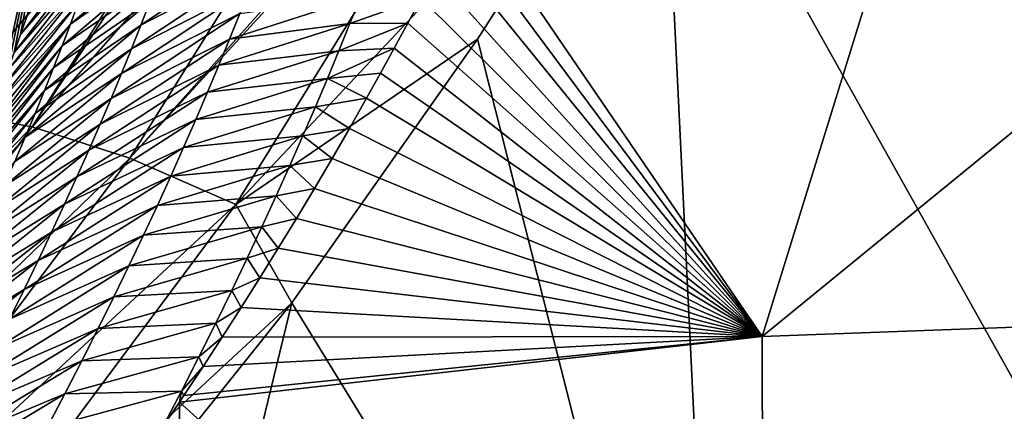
# Model space of a CAD drawing. Header units: metres. Extents: x -99 to 99, y -314 to 25.
# Tile 108 of 256: x -80.24 to -77.47, y 21.97 to 23.07. Entities that reach past the tile are written whole.
import ezdxf

# ---------------------------------------------------------------- set-up
doc = ezdxf.new("R2010")
doc.units = ezdxf.units.M
doc.layers.add('solid_K2442E1000C35', color=7, linetype='CONTINUOUS')

msp = doc.modelspace()

# ---------------------------------------------------------------- linework, layer by layer
at = {"layer": 'solid_K2442E1000C35'}
for points in [[(-80.64724, 22.813494, 103.248489), (-79.616699, 24.120802, 102.886978), (-79.778259, 24.098879, 102.653969)], [(-80.448555, 22.815546, 103.568634), (-79.616699, 24.120802, 102.886978), (-80.64724, 22.813494, 103.248489)], [(-80.448555, 22.815546, 103.568634), (-79.363899, 24.111006, 103.166214), (-79.616699, 24.120802, 102.886978)], [(-80.207634, 22.771616, 103.854996), (-79.363899, 24.111006, 103.166214), (-80.448555, 22.815546, 103.568634)], [(-80.207634, 22.771616, 103.854996), (-79.327812, 24.106455, 103.19989), (-79.363899, 24.111006, 103.166214)], [(-80.207634, 22.771616, 103.854996), (-79.075378, 24.057358, 103.40255), (-79.327812, 24.106455, 103.19989)], [(-80.796654, 22.765522, 102.90593), (-79.824814, 24.086395, 102.57476), (-79.98085, 24.008991, 102.240646)], [(-80.64724, 22.813494, 103.248489), (-79.824814, 24.086395, 102.57476), (-80.796654, 22.765522, 102.90593)], [(-80.64724, 22.813494, 103.248489), (-79.778259, 24.098879, 102.653969), (-79.824814, 24.086395, 102.57476)], [(-79.933037, 22.683258, 104.097412), (-79.075378, 24.057358, 103.40255), (-80.207634, 22.771616, 103.854996)], [(-79.933037, 22.683258, 104.097412), (-78.783295, 23.969532, 103.57679), (-79.075378, 24.057358, 103.40255)], [(-80.796654, 22.765522, 102.90593), (-79.98085, 24.008991, 102.240646), (-80.510498, 23.218515, 102.269608)], [(-79.933037, 22.683258, 104.097412), (-78.761383, 23.961758, 103.587601), (-78.783295, 23.969532, 103.57679)], [(-79.634514, 22.553604, 104.287277), (-78.761383, 23.961758, 103.587601), (-79.933037, 22.683258, 104.097412)], [(-79.634514, 22.553604, 104.287277), (-78.435036, 23.828533, 103.714195), (-78.761383, 23.961758, 103.587601)], [(-80.510498, 23.218515, 102.269608), (-80.079224, 23.891483, 101.896843), (-80.296127, 22.877222, 90.518059)], [(-80.079224, 23.891483, 101.896843), (-80.277046, 22.928972, 90.909119), (-80.296127, 22.877222, 90.518059)], [(-80.079224, 23.891483, 101.896843), (-80.258514, 22.980438, 91.306252), (-80.277046, 22.928972, 90.909119)], [(-80.079224, 23.891483, 101.896843), (-80.240509, 23.031662, 91.709328), (-80.258514, 22.980438, 91.306252)], [(-80.079224, 23.891483, 101.896843), (-80.223122, 23.08251, 92.118896), (-80.240509, 23.031662, 91.709328)], [(-77.468315, 23.887354, 103.714195), (-78.435036, 23.828533, 103.714195), (-76.5, 20.376596, 105.459549)], [(-79.634514, 22.553604, 104.287277), (-78.953804, 23.017899, 104.11879), (-78.435036, 23.828533, 103.714195)], [(-78.435036, 23.828533, 103.714195), (-78.953804, 23.017899, 104.11879), (-78.263466, 20.300144, 105.459549)], [(-78.435036, 23.828533, 103.714195), (-78.263466, 20.300144, 105.459549), (-76.5, 20.376596, 105.459549)], [(-78.151276, 22.181774, 81.183411), (-77.744217, 23.497454, 88.03479), (-76.5, 23.530373, 88.03479)], [(-78.151276, 22.181774, 81.183411), (-76.5, 23.530373, 88.03479), (-76.5, 22.243153, 81.183411)], [(-78.151276, 22.181774, 81.183411), (-78.980721, 23.394619, 88.00592), (-77.744217, 23.497454, 88.03479)], [(-78.151276, 22.181774, 81.183411), (-79.010139, 23.334629, 87.654503), (-78.980721, 23.394619, 88.00592)], [(-80.001419, 23.342234, 91.773079), (-80.240509, 23.031662, 91.709328), (-80.223122, 23.08251, 92.118896)], [(-80.019012, 23.288834, 91.353989), (-80.240509, 23.031662, 91.709328), (-80.001419, 23.342234, 91.773079)], [(-78.151276, 22.181774, 81.183411), (-79.040024, 23.27457, 87.309509), (-79.010139, 23.334629, 87.654503)], [(-80.100098, 23.06073, 89.680237), (-79.805862, 23.312206, 89.691299), (-79.827972, 23.250921, 89.274094)], [(-80.100098, 23.06073, 89.680237), (-80.078178, 23.119944, 90.098259), (-79.805862, 23.312206, 89.691299)], [(-79.543488, 23.297997, 88.360779), (-79.90123, 23.058029, 88.024231), (-79.875626, 23.123842, 88.440552)], [(-79.568733, 23.230537, 87.942032), (-79.90123, 23.058029, 88.024231), (-79.543488, 23.297997, 88.360779)], [(-80.019012, 23.288834, 91.353989), (-80.258514, 22.980438, 91.306252), (-80.240509, 23.031662, 91.709328)], [(-80.037659, 23.233988, 90.93515), (-80.258514, 22.980438, 91.306252), (-80.019012, 23.288834, 91.353989)], [(-78.151276, 22.181774, 81.183411), (-79.075821, 23.204313, 86.914383), (-79.040024, 23.27457, 87.309509)], [(-80.123161, 23.000048, 89.262505), (-79.827972, 23.250921, 89.274094), (-79.851219, 23.188137, 88.857178)], [(-80.123161, 23.000048, 89.262505), (-80.100098, 23.06073, 89.680237), (-79.827972, 23.250921, 89.274094)], [(-80.037659, 23.233988, 90.93515), (-80.277046, 22.928972, 90.909119), (-80.258514, 22.980438, 91.306252)], [(-80.057373, 23.177692, 90.516571), (-80.277046, 22.928972, 90.909119), (-80.037659, 23.233988, 90.93515)], [(-79.568733, 23.230537, 87.942032), (-79.928047, 22.990692, 87.608231), (-79.90123, 23.058029, 88.024231)], [(-79.595184, 23.161497, 87.523575), (-79.928047, 22.990692, 87.608231), (-79.568733, 23.230537, 87.942032)], [(-80.147392, 22.937889, 88.845085), (-79.851219, 23.188137, 88.857178), (-79.875626, 23.123842, 88.440552)], [(-80.147392, 22.937889, 88.845085), (-80.123161, 23.000048, 89.262505), (-79.851219, 23.188137, 88.857178)], [(-78.151276, 22.181774, 81.183411), (-79.112511, 23.133993, 86.527512), (-79.075821, 23.204313, 86.914383)], [(-80.057373, 23.177692, 90.516571), (-80.296127, 22.877222, 90.518059), (-80.277046, 22.928972, 90.909119)], [(-80.078178, 23.119944, 90.098259), (-80.296127, 22.877222, 90.518059), (-80.057373, 23.177692, 90.516571)], [(-79.595184, 23.161497, 87.523575), (-79.956108, 22.921818, 87.192551), (-79.928047, 22.990692, 87.608231)], [(-79.622894, 23.090866, 87.105423), (-79.956108, 22.921818, 87.192551), (-79.595184, 23.161497, 87.523575)], [(-79.651894, 23.018627, 86.687607), (-79.283005, 23.137342, 86.710945), (-79.312675, 23.062466, 86.293938)], [(-79.651894, 23.018627, 86.687607), (-79.622894, 23.090866, 87.105423), (-79.283005, 23.137342, 86.710945)], [(-79.312675, 23.062466, 86.293938), (-79.283005, 23.137342, 86.710945), (-79.112511, 23.133993, 86.527512)], [(-79.312675, 23.062466, 86.293938), (-79.112511, 23.133993, 86.527512), (-79.149994, 23.063614, 86.148468)], [(-78.151276, 22.181774, 81.183411), (-79.149994, 23.063614, 86.148468), (-79.112511, 23.133993, 86.527512)], [(-80.078178, 23.119944, 90.098259), (-80.315994, 22.824907, 90.134239), (-80.296127, 22.877222, 90.518059)], [(-80.100098, 23.06073, 89.680237), (-80.315994, 22.824907, 90.134239), (-80.078178, 23.119944, 90.098259)], [(-80.172821, 22.874245, 88.427986), (-79.875626, 23.123842, 88.440552), (-79.90123, 23.058029, 88.024231)], [(-80.172821, 22.874245, 88.427986), (-80.147392, 22.937889, 88.845085), (-79.875626, 23.123842, 88.440552)], [(-79.622894, 23.090866, 87.105423), (-79.985466, 22.851397, 86.777222), (-79.956108, 22.921818, 87.192551)], [(-79.651894, 23.018627, 86.687607), (-79.985466, 22.851397, 86.777222), (-79.622894, 23.090866, 87.105423)], [(-80.100098, 23.06073, 89.680237), (-80.35788, 22.718929, 89.387131), (-80.336609, 22.77211, 89.757378)], [(-80.123161, 23.000048, 89.262505), (-80.35788, 22.718929, 89.387131), (-80.100098, 23.06073, 89.680237)], [(-80.100098, 23.06073, 89.680237), (-80.336609, 22.77211, 89.757378), (-80.315994, 22.824907, 90.134239)], [(-80.199463, 22.809109, 88.011215), (-79.90123, 23.058029, 88.024231), (-79.928047, 22.990692, 87.608231)], [(-80.199463, 22.809109, 88.011215), (-80.172821, 22.874245, 88.427986), (-79.90123, 23.058029, 88.024231)], [(-79.682213, 22.944771, 86.270119), (-79.312675, 23.062466, 86.293938), (-79.343689, 22.985924, 85.877243)], [(-79.682213, 22.944771, 86.270119), (-79.651894, 23.018627, 86.687607), (-79.312675, 23.062466, 86.293938)], [(-79.343689, 22.985924, 85.877243), (-79.149994, 23.063614, 86.148468), (-79.188202, 22.993174, 85.776802)], [(-79.343689, 22.985924, 85.877243), (-79.312675, 23.062466, 86.293938), (-79.149994, 23.063614, 86.148468)], [(-78.151276, 22.181774, 81.183411), (-79.188202, 22.993174, 85.776802), (-79.149994, 23.063614, 86.148468)], [(-79.651894, 23.018627, 86.687607), (-80.016136, 22.779411, 86.362251), (-79.985466, 22.851397, 86.777222)], [(-79.682213, 22.944771, 86.270119), (-80.016136, 22.779411, 86.362251), (-79.651894, 23.018627, 86.687607)], [(-79.634514, 22.553604, 104.287277), (-79.475975, 22.276615, 104.464256), (-78.953804, 23.017899, 104.11879)], [(-78.953804, 23.017899, 104.11879), (-79.475975, 22.276615, 104.464256), (-78.263466, 20.300144, 105.459549)], [(-80.123161, 23.000048, 89.262505), (-80.379753, 22.665461, 89.023163), (-80.35788, 22.718929, 89.387131)], [(-80.147392, 22.937889, 88.845085), (-80.379753, 22.665461, 89.023163), (-80.123161, 23.000048, 89.262505)], [(-80.227364, 22.742476, 87.594795), (-79.928047, 22.990692, 87.608231), (-79.956108, 22.921818, 87.192551)], [(-80.227364, 22.742476, 87.594795), (-80.199463, 22.809109, 88.011215), (-79.928047, 22.990692, 87.608231)], [(-79.376091, 22.907698, 85.460884), (-79.188202, 22.993174, 85.776802), (-79.227028, 22.922667, 85.412086)], [(-79.376091, 22.907698, 85.460884), (-79.343689, 22.985924, 85.877243), (-79.188202, 22.993174, 85.776802)], [(-78.151276, 22.181774, 81.183411), (-79.227028, 22.922667, 85.412086), (-79.188202, 22.993174, 85.776802)], [(-79.713905, 22.86928, 85.852974), (-79.343689, 22.985924, 85.877243), (-79.376091, 22.907698, 85.460884)], [(-79.713905, 22.86928, 85.852974), (-79.682213, 22.944771, 86.270119), (-79.343689, 22.985924, 85.877243)], [(-80.147392, 22.937889, 88.845085), (-80.402145, 22.611803, 88.665115), (-80.379753, 22.665461, 89.023163)], [(-80.172821, 22.874245, 88.427986), (-80.402145, 22.611803, 88.665115), (-80.147392, 22.937889, 88.845085)], [(-79.682213, 22.944771, 86.270119), (-80.048172, 22.705853, 85.947655), (-80.016136, 22.779411, 86.362251)], [(-79.713905, 22.86928, 85.852974), (-80.048172, 22.705853, 85.947655), (-79.682213, 22.944771, 86.270119)], [(-80.256538, 22.674332, 87.178726), (-79.956108, 22.921818, 87.192551), (-79.985466, 22.851397, 86.777222)], [(-80.256538, 22.674332, 87.178726), (-80.227364, 22.742476, 87.594795), (-79.956108, 22.921818, 87.192551)], [(-79.746994, 22.792143, 85.436195), (-79.376091, 22.907698, 85.460884), (-79.409912, 22.827776, 85.044868)], [(-79.746994, 22.792143, 85.436195), (-79.713905, 22.86928, 85.852974), (-79.376091, 22.907698, 85.460884)], [(-79.409912, 22.827776, 85.044868), (-79.376091, 22.907698, 85.460884), (-79.266411, 22.852081, 85.053879)], [(-79.376091, 22.907698, 85.460884), (-79.227028, 22.922667, 85.412086), (-79.266411, 22.852081, 85.053879)], [(-78.151276, 22.181774, 81.183411), (-79.266411, 22.852081, 85.053879), (-79.227028, 22.922667, 85.412086)], [(-80.172821, 22.874245, 88.427986), (-80.424995, 22.558052, 88.31266), (-80.402145, 22.611803, 88.665115)], [(-80.199463, 22.809109, 88.011215), (-80.424995, 22.558052, 88.31266), (-80.172821, 22.874245, 88.427986)], [(-80.287041, 22.604666, 86.763039), (-79.985466, 22.851397, 86.777222), (-80.016136, 22.779411, 86.362251)], [(-80.287041, 22.604666, 86.763039), (-80.256538, 22.674332, 87.178726), (-79.985466, 22.851397, 86.777222)], [(-79.713905, 22.86928, 85.852974), (-80.081604, 22.630705, 85.53344), (-80.048172, 22.705853, 85.947655)], [(-79.746994, 22.792143, 85.436195), (-80.081604, 22.630705, 85.53344), (-79.713905, 22.86928, 85.852974)], [(-79.409912, 22.827776, 85.044868), (-79.266411, 22.852081, 85.053879), (-79.314293, 22.767273, 84.632187)], [(-78.151276, 22.181774, 81.183411), (-79.314293, 22.767273, 84.632187), (-79.266411, 22.852081, 85.053879)], [(-79.781525, 22.713343, 85.019791), (-79.409912, 22.827776, 85.044868), (-79.445206, 22.746138, 84.629204)], [(-79.781525, 22.713343, 85.019791), (-79.746994, 22.792143, 85.436195), (-79.409912, 22.827776, 85.044868)], [(-79.445206, 22.746138, 84.629204), (-79.409912, 22.827776, 85.044868), (-79.314293, 22.767273, 84.632187)], [(-80.207634, 22.771616, 103.854996), (-80.448555, 22.815546, 103.568634), (-81.412987, 21.551136, 104.144455)], [(-80.199463, 22.809109, 88.011215), (-80.452911, 22.493553, 87.896637), (-80.424995, 22.558052, 88.31266)], [(-80.227364, 22.742476, 87.594795), (-80.452911, 22.493553, 87.896637), (-80.199463, 22.809109, 88.011215)], [(-81.188835, 21.473434, 104.437187), (-80.207634, 22.771616, 103.854996), (-81.412987, 21.551136, 104.144455)], [(-79.933037, 22.683258, 104.097412), (-80.207634, 22.771616, 103.854996), (-81.188835, 21.473434, 104.437187)], [(-80.318893, 22.533468, 86.34774), (-80.016136, 22.779411, 86.362251), (-80.048172, 22.705853, 85.947655)], [(-80.318893, 22.533468, 86.34774), (-80.287041, 22.604666, 86.763039), (-80.016136, 22.779411, 86.362251)], [(-79.746994, 22.792143, 85.436195), (-80.11647, 22.553961, 85.119621), (-80.081604, 22.630705, 85.53344)], [(-79.781525, 22.713343, 85.019791), (-80.11647, 22.553961, 85.119621), (-79.746994, 22.792143, 85.436195)], [(-80.227364, 22.742476, 87.594795), (-80.481583, 22.428827, 87.489204), (-80.452911, 22.493553, 87.896637)], [(-80.256538, 22.674332, 87.178726), (-80.481583, 22.428827, 87.489204), (-80.227364, 22.742476, 87.594795)], [(-79.817535, 22.632862, 84.603775), (-79.445206, 22.746138, 84.629204), (-79.482018, 22.662762, 84.213905)], [(-79.817535, 22.632862, 84.603775), (-79.781525, 22.713343, 85.019791), (-79.445206, 22.746138, 84.629204)], [(-79.482018, 22.662762, 84.213905), (-79.445206, 22.746138, 84.629204), (-79.363136, 22.682653, 84.220688)], [(-79.445206, 22.746138, 84.629204), (-79.314293, 22.767273, 84.632187), (-79.363136, 22.682653, 84.220688)], [(-78.151276, 22.181774, 81.183411), (-79.363136, 22.682653, 84.220688), (-79.314293, 22.767273, 84.632187)], [(-79.781525, 22.713343, 85.019791), (-80.152817, 22.475597, 84.706223), (-80.11647, 22.553961, 85.119621)], [(-79.817535, 22.632862, 84.603775), (-80.152817, 22.475597, 84.706223), (-79.781525, 22.713343, 85.019791)], [(-80.352142, 22.460726, 85.932854), (-80.048172, 22.705853, 85.947655), (-80.081604, 22.630705, 85.53344)], [(-80.352142, 22.460726, 85.932854), (-80.318893, 22.533468, 86.34774), (-80.048172, 22.705853, 85.947655)], [(-80.932838, 21.350891, 104.685028), (-79.933037, 22.683258, 104.097412), (-81.188835, 21.473434, 104.437187)], [(-79.634514, 22.553604, 104.287277), (-79.933037, 22.683258, 104.097412), (-80.932838, 21.350891, 104.685028)], [(-79.855095, 22.55068, 84.188164), (-79.482018, 22.662762, 84.213905), (-79.520401, 22.577623, 83.798996)], [(-79.855095, 22.55068, 84.188164), (-79.817535, 22.632862, 84.603775), (-79.482018, 22.662762, 84.213905)], [(-79.520401, 22.577623, 83.798996), (-79.482018, 22.662762, 84.213905), (-79.412926, 22.598312, 83.819374)], [(-79.482018, 22.662762, 84.213905), (-79.363136, 22.682653, 84.220688), (-79.412926, 22.598312, 83.819374)], [(-78.151276, 22.181774, 81.183411), (-79.412926, 22.598312, 83.819374), (-79.363136, 22.682653, 84.220688)], [(-80.386818, 22.386427, 85.518387), (-80.081604, 22.630705, 85.53344), (-80.11647, 22.553961, 85.119621)], [(-80.386818, 22.386427, 85.518387), (-80.352142, 22.460726, 85.932854), (-80.081604, 22.630705, 85.53344)], [(-79.817535, 22.632862, 84.603775), (-80.190689, 22.395601, 84.293266), (-80.152817, 22.475597, 84.706223)], [(-79.855095, 22.55068, 84.188164), (-80.190689, 22.395601, 84.293266), (-79.817535, 22.632862, 84.603775)], [(-79.894241, 22.466776, 83.772972), (-79.520401, 22.577623, 83.798996), (-79.560417, 22.490702, 83.384483)], [(-79.894241, 22.466776, 83.772972), (-79.855095, 22.55068, 84.188164), (-79.520401, 22.577623, 83.798996)], [(-79.560417, 22.490702, 83.384483), (-79.520401, 22.577623, 83.798996), (-79.463554, 22.514233, 83.427605)], [(-79.520401, 22.577623, 83.798996), (-79.412926, 22.598312, 83.819374), (-79.463554, 22.514233, 83.427605)], [(-78.151276, 22.181774, 81.183411), (-79.463554, 22.514233, 83.427605), (-79.412926, 22.598312, 83.819374)], [(-80.654106, 21.187851, 104.879189), (-79.634514, 22.553604, 104.287277), (-80.932838, 21.350891, 104.685028)], [(-80.654106, 21.187851, 104.879189), (-79.475975, 22.276615, 104.464256), (-79.634514, 22.553604, 104.287277)], [(-80.422958, 22.310562, 85.104362), (-80.11647, 22.553961, 85.119621), (-80.152817, 22.475597, 84.706223)], [(-80.422958, 22.310562, 85.104362), (-80.386818, 22.386427, 85.518387), (-80.11647, 22.553961, 85.119621)], [(-79.855095, 22.55068, 84.188164), (-80.230141, 22.31395, 83.88076), (-80.190689, 22.395601, 84.293266)], [(-79.894241, 22.466776, 83.772972), (-80.230141, 22.31395, 83.88076), (-79.855095, 22.55068, 84.188164)], [(-79.560417, 22.490702, 83.384483), (-79.463554, 22.514233, 83.427605), (-79.514893, 22.430391, 83.044777)], [(-78.151276, 22.181774, 81.183411), (-79.514893, 22.430391, 83.044777), (-79.463554, 22.514233, 83.427605)], [(-80.460617, 22.233114, 84.690796), (-80.152817, 22.475597, 84.706223), (-80.190689, 22.395601, 84.293266)], [(-80.460617, 22.233114, 84.690796), (-80.422958, 22.310562, 85.104362), (-80.152817, 22.475597, 84.706223)], [(-79.894241, 22.466776, 83.772972), (-80.271225, 22.230623, 83.468735), (-80.230141, 22.31395, 83.88076)], [(-79.935036, 22.381124, 83.358223), (-80.271225, 22.230623, 83.468735), (-79.894241, 22.466776, 83.772972)], [(-79.935036, 22.381124, 83.358223), (-79.560417, 22.490702, 83.384483), (-79.602112, 22.401972, 82.970375)], [(-79.935036, 22.381124, 83.358223), (-79.894241, 22.466776, 83.772972), (-79.560417, 22.490702, 83.384483)], [(-79.602112, 22.401972, 82.970375), (-79.560417, 22.490702, 83.384483), (-79.514893, 22.430391, 83.044777)], [(-79.602112, 22.401972, 82.970375), (-79.514893, 22.430391, 83.044777), (-79.566826, 22.346756, 82.670265)], [(-78.151276, 22.181774, 81.183411), (-79.566826, 22.346756, 82.670265), (-79.514893, 22.430391, 83.044777)], [(-80.499832, 22.154064, 84.277718), (-80.190689, 22.395601, 84.293266), (-80.230141, 22.31395, 83.88076)], [(-80.499832, 22.154064, 84.277718), (-80.460617, 22.233114, 84.690796), (-80.190689, 22.395601, 84.293266)], [(-79.935036, 22.381124, 83.358223), (-80.313995, 22.145605, 83.057198), (-80.271225, 22.230623, 83.468735)], [(-79.977531, 22.293709, 82.943932), (-80.313995, 22.145605, 83.057198), (-79.935036, 22.381124, 83.358223)], [(-79.977531, 22.293709, 82.943932), (-79.602112, 22.401972, 82.970375), (-79.645546, 22.311411, 82.556702)], [(-79.977531, 22.293709, 82.943932), (-79.935036, 22.381124, 83.358223), (-79.602112, 22.401972, 82.970375)], [(-79.645546, 22.311411, 82.556702), (-79.602112, 22.401972, 82.970375), (-79.566826, 22.346756, 82.670265)], [(-79.645546, 22.311411, 82.556702), (-79.566826, 22.346756, 82.670265), (-79.619232, 22.263296, 82.303505)], [(-78.151276, 22.181774, 81.183411), (-79.619232, 22.263296, 82.303505), (-79.566826, 22.346756, 82.670265)], [(-80.540672, 22.073397, 83.865143), (-80.230141, 22.31395, 83.88076), (-80.271225, 22.230623, 83.468735)], [(-80.540672, 22.073397, 83.865143), (-80.499832, 22.154064, 84.277718), (-80.230141, 22.31395, 83.88076)], [(-80.021774, 22.204504, 82.530113), (-79.645546, 22.311411, 82.556702), (-79.690781, 22.218988, 82.143471)], [(-80.021774, 22.204504, 82.530113), (-79.977531, 22.293709, 82.943932), (-79.645546, 22.311411, 82.556702)], [(-79.690781, 22.218988, 82.143471), (-79.645546, 22.311411, 82.556702), (-79.619232, 22.263296, 82.303505)], [(-80.654106, 21.187851, 104.879189), (-80.535851, 20.952528, 105.018394), (-79.475975, 22.276615, 104.464256)], [(-79.475975, 22.276615, 104.464256), (-80.535851, 20.952528, 105.018394), (-80.013702, 20.071363, 105.459549)], [(-79.977531, 22.293709, 82.943932), (-80.358505, 22.05887, 82.646179), (-80.313995, 22.145605, 83.057198)], [(-80.021774, 22.204504, 82.530113), (-80.358505, 22.05887, 82.646179), (-79.977531, 22.293709, 82.943932)], [(-79.475975, 22.276615, 104.464256), (-80.013702, 20.071363, 105.459549), (-78.263466, 20.300144, 105.459549)], [(-79.690781, 22.218988, 82.143471), (-79.619232, 22.263296, 82.303505), (-79.672325, 22.180243, 81.945412)], [(-78.151276, 22.181774, 81.183411), (-79.672325, 22.180243, 81.945412), (-79.619232, 22.263296, 82.303505)], [(-78.14817, 20.509865, 74.414452), (-78.151276, 22.181774, 81.183411), (-76.5, 22.243153, 81.183411)], [(-78.14817, 20.509865, 74.414452), (-76.5, 22.243153, 81.183411), (-76.5, 20.575981, 74.414452)], [(-80.067848, 22.11348, 82.116791), (-79.690781, 22.218988, 82.143471), (-79.737907, 22.124668, 81.730705)], [(-80.067848, 22.11348, 82.116791), (-80.021774, 22.204504, 82.530113), (-79.690781, 22.218988, 82.143471)], [(-79.737907, 22.124668, 81.730705), (-79.690781, 22.218988, 82.143471), (-79.672325, 22.180243, 81.945412)], [(-80.021774, 22.204504, 82.530113), (-80.404816, 21.970396, 82.235703), (-80.358505, 22.05887, 82.646179)], [(-80.067848, 22.11348, 82.116791), (-80.404816, 21.970396, 82.235703), (-80.021774, 22.204504, 82.530113)], [(-78.151276, 22.181774, 81.183411), (-79.792908, 21.997223, 81.179596), (-79.780571, 22.015642, 81.255287)], [(-78.14817, 20.509865, 74.414452), (-79.792908, 21.997223, 81.179596), (-78.151276, 22.181774, 81.183411)], [(-78.151276, 22.181774, 81.183411), (-79.780571, 22.015642, 81.255287), (-79.726135, 22.0977, 81.596184)], [(-79.737907, 22.124668, 81.730705), (-79.672325, 22.180243, 81.945412), (-79.726135, 22.0977, 81.596184)], [(-78.151276, 22.181774, 81.183411), (-79.726135, 22.0977, 81.596184), (-79.672325, 22.180243, 81.945412)], [(-80.067848, 22.11348, 82.116791), (-80.453003, 21.88015, 81.825798), (-80.404816, 21.970396, 82.235703)], [(-80.115829, 22.020599, 81.703995), (-80.453003, 21.88015, 81.825798), (-80.067848, 22.11348, 82.116791)], [(-80.115829, 22.020599, 81.703995), (-79.737907, 22.124668, 81.730705), (-79.78698, 22.028416, 81.318428)], [(-80.115829, 22.020599, 81.703995), (-80.067848, 22.11348, 82.116791), (-79.737907, 22.124668, 81.730705)], [(-79.78698, 22.028416, 81.318428), (-79.737907, 22.124668, 81.730705), (-79.726135, 22.0977, 81.596184)], [(-79.78698, 22.028416, 81.318428), (-79.726135, 22.0977, 81.596184), (-79.780571, 22.015642, 81.255287)], [(-80.115829, 22.020599, 81.703995), (-80.503143, 21.788101, 81.416496), (-80.453003, 21.88015, 81.825798)], [(-80.165779, 21.925835, 81.29174), (-80.503143, 21.788101, 81.416496), (-80.115829, 22.020599, 81.703995)], [(-80.165779, 21.925835, 81.29174), (-79.78698, 22.028416, 81.318428), (-79.838493, 21.929653, 80.904488)], [(-80.165779, 21.925835, 81.29174), (-80.115829, 22.020599, 81.703995), (-79.78698, 22.028416, 81.318428)], [(-79.78698, 22.028416, 81.318428), (-79.792908, 21.997223, 81.179596), (-79.838493, 21.929653, 80.904488)], [(-79.78698, 22.028416, 81.318428), (-79.780571, 22.015642, 81.255287), (-79.792908, 21.997223, 81.179596)], [(-79.785744, 20.311939, 74.414452), (-79.838493, 21.929653, 80.904488), (-79.792908, 21.997223, 81.179596)], [(-78.14817, 20.509865, 74.414452), (-79.785744, 20.311939, 74.414452), (-79.792908, 21.997223, 81.179596)]]:
    msp.add_3dface(points, dxfattribs=at)

doc.saveas('drawing.dxf')
